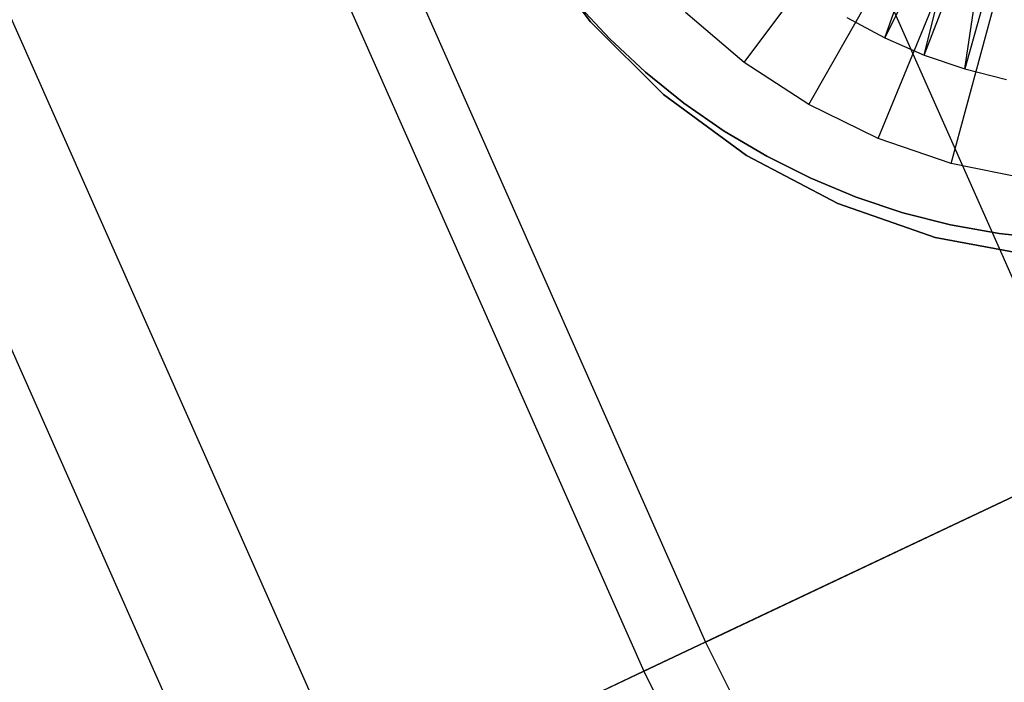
# Model space of a CAD drawing. Extents: x -390 to 397, y -401 to 400.
# Tile 107 of 192: x -350.47 to -345.26, y -164.19 to -160.68. Entities that reach past the tile are written whole.
import ezdxf

# ---------------------------------------------------------------- set-up
doc = ezdxf.new("R2010")
doc.units = 0
doc.header["$LTSCALE"] = 25.4
doc.layers.get('0').update_dxf_attribs({"linetype": 'CONTINUOUS'})

# ---------------------------------------------------------------- blocks, each defined once
blk = doc.blocks.new('FOURTY_ROUND_VII_ZWIS_STL')
at = {"color": 0}
for p, q in [((-352.3829, -145.8898, -936), (-344.7948, -163.0083, -936)), ((-352.3829, -145.8898, -936), (-344.7948, -163.0083, -936)), ((-352.3829, -145.8898, -934.5), (-344.7948, -163.0083, -934.5)), ((-352.3829, -145.8898, -934.5), (-344.7948, -163.0083, -934.5)), ((-354.4756, -146.7566, -934.1234), (-346.8425, -163.9768, -934.1234)), ((-354.4756, -146.7566, -934.1234), (-346.8425, -163.9768, -934.1234)), ((-354.8096, -146.895, -935.584), (-347.1692, -164.1314, -935.584)), ((-354.8096, -146.895, -935.584), (-347.1692, -164.1314, -935.584)), ((-356.3432, -147.5302, -933.034), (-348.6698, -164.8411, -933.034)), ((-356.3432, -147.5302, -933.034), (-348.6698, -164.8411, -933.034)), ((-356.9987, -147.8018, -934.3766), (-349.3112, -165.1445, -934.3766)), ((-356.9987, -147.8018, -934.3766), (-349.3112, -165.1445, -934.3766)), ((-346.6372, -160.9105, -893.9487), (-345.4391, -159.309, -895.9487)), ((-346.6372, -160.9105, -893.9487), (-345.4391, -159.309, -895.9487)), ((-346.2957, -161.1339, -893.9487), (-345.3078, -159.3949, -895.9487)), ((-346.2957, -161.1339, -893.9487), (-345.3078, -159.3949, -895.9487)), ((-345.9288, -161.3129, -893.9487), (-345.1667, -159.4638, -895.9487)), ((-345.9288, -161.3129, -893.9487), (-345.1667, -159.4638, -895.9487)), ((-345.5425, -161.4444, -893.9487), (-345.0181, -159.5143, -895.9487)), ((-345.5425, -161.4444, -893.9487), (-345.0181, -159.5143, -895.9487)), ((-345.8937, -160.7808, -894.3488), (-345.5478, -159.8156, -895.3644)), ((-345.8937, -160.7808, -894.3488), (-345.5478, -159.8156, -895.3644)), ((-345.8937, -160.7808, -894.3488), (-345.4341, -159.8748, -895.3644)), ((-345.8937, -160.7808, -894.3488), (-345.4341, -159.8748, -895.3644)), ((-345.6855, -160.8717, -894.3488), (-345.4341, -159.8748, -895.3644)), ((-345.6855, -160.8717, -894.3488), (-345.4341, -159.8748, -895.3644)), ((-345.6855, -160.8717, -894.3488), (-345.3163, -159.9255, -895.3644)), ((-345.6855, -160.8717, -894.3488), (-345.3163, -159.9255, -895.3644)), ((-345.4703, -160.9451, -894.3488), (-345.3163, -159.9255, -895.3644)), ((-345.4703, -160.9451, -894.3488), (-345.3163, -159.9255, -895.3644)), ((-345.1952, -159.9673, -895.3644), (-345.4703, -160.9451, -894.3488)), ((-345.1952, -159.9673, -895.3644), (-345.4703, -160.9451, -894.3488)), ((-347.776, -160.2577, -895.4487), (-347.451, -160.6958, -895.4487)), ((-347.451, -160.6958, -897.9487), (-347.776, -160.2577, -897.9487)), ((-347.451, -160.6958, -897.9487), (-347.776, -160.2577, -897.9487)), ((-347.776, -160.2577, -895.4487), (-347.451, -160.6958, -895.4487)), ((-347.5277, -160.5935, -895.43), (-347.3502, -160.7842, -895.43)), ((-347.3502, -160.7842, -899.43), (-347.5277, -160.5935, -899.43)), ((-347.5277, -160.5935, -895.43), (-347.3502, -160.7842, -895.43)), ((-347.3502, -160.7842, -899.43), (-347.5277, -160.5935, -899.43)), ((-346.6372, -160.9105, -893.9487), (-346.948, -160.6459, -893.9487)), ((-346.6372, -160.9105, -893.9487), (-346.948, -160.6459, -893.9487)), ((-346.0938, -160.673, -893.9487), (-345.8937, -160.7808, -893.9487)), ((-346.0938, -160.673, -893.9487), (-345.8937, -160.7808, -893.9487)), ((-346.0938, -160.673, -894.3488), (-345.8937, -160.7808, -894.3488)), ((-346.0938, -160.673, -894.3488), (-345.8937, -160.7808, -894.3488)), ((-347.451, -160.6958, -895.4487), (-347.0643, -161.0806, -895.4487)), ((-347.0643, -161.0806, -897.9487), (-347.451, -160.6958, -897.9487)), ((-347.451, -160.6958, -897.9487), (-347.451, -160.6958, -895.4487)), ((-347.0643, -161.0806, -897.9487), (-347.451, -160.6958, -897.9487)), ((-347.451, -160.6958, -895.4487), (-347.0643, -161.0806, -895.4487)), ((-347.451, -160.6958, -897.9487), (-347.451, -160.6958, -895.4487)), ((-345.8937, -160.7808, -893.9487), (-345.6855, -160.8717, -893.9487)), ((-345.8937, -160.7808, -893.9487), (-345.6855, -160.8717, -893.9487)), ((-345.8937, -160.7808, -893.9487), (-345.8937, -160.7808, -894.3488)), ((-345.8937, -160.7808, -894.3488), (-345.6855, -160.8717, -894.3488)), ((-345.8937, -160.7808, -893.9487), (-345.8937, -160.7808, -894.3488)), ((-345.8937, -160.7808, -894.3488), (-345.6855, -160.8717, -894.3488)), ((-347.3502, -160.7842, -895.43), (-347.1595, -160.9618, -895.43)), ((-347.1595, -160.9618, -899.43), (-347.3502, -160.7842, -899.43)), ((-347.3502, -160.7842, -895.43), (-347.1595, -160.9618, -895.43)), ((-347.3502, -160.7842, -895.43), (-347.3502, -160.7842, -899.43)), ((-347.1595, -160.9618, -899.43), (-347.3502, -160.7842, -899.43)), ((-347.3502, -160.7842, -895.43), (-347.3502, -160.7842, -899.43)), ((-345.6855, -160.8717, -893.9487), (-345.4703, -160.9451, -893.9487)), ((-345.6855, -160.8717, -893.9487), (-345.4703, -160.9451, -893.9487)), ((-345.6855, -160.8717, -893.9487), (-345.6855, -160.8717, -894.3488)), ((-345.6855, -160.8717, -894.3488), (-345.4703, -160.9451, -894.3488)), ((-345.6855, -160.8717, -893.9487), (-345.6855, -160.8717, -894.3488)), ((-345.6855, -160.8717, -894.3488), (-345.4703, -160.9451, -894.3488)), ((-346.2957, -161.1339, -893.9487), (-346.6372, -160.9105, -893.9487)), ((-346.2957, -161.1339, -893.9487), (-346.6372, -160.9105, -893.9487)), ((-347.1595, -160.9618, -895.43), (-346.9566, -161.1253, -895.43)), ((-346.9566, -161.1253, -899.43), (-347.1595, -160.9618, -899.43)), ((-347.1595, -160.9618, -895.43), (-346.9566, -161.1253, -895.43)), ((-347.1595, -160.9618, -895.43), (-347.1595, -160.9618, -899.43)), ((-346.9566, -161.1253, -899.43), (-347.1595, -160.9618, -899.43)), ((-347.1595, -160.9618, -895.43), (-347.1595, -160.9618, -899.43)), ((-345.4703, -160.9451, -893.9487), (-345.2499, -161.0005, -893.9487)), ((-345.4703, -160.9451, -893.9487), (-345.2499, -161.0005, -893.9487)), ((-345.4703, -160.9451, -893.9487), (-345.4703, -160.9451, -894.3488)), ((-345.4703, -160.9451, -894.3488), (-345.2499, -161.0005, -894.3488)), ((-345.4703, -160.9451, -893.9487), (-345.4703, -160.9451, -894.3488)), ((-345.4703, -160.9451, -894.3488), (-345.2499, -161.0005, -894.3488)), ((-347.0643, -161.0806, -895.4487), (-346.6245, -161.4035, -895.4487)), ((-346.6245, -161.4035, -897.9487), (-347.0643, -161.0806, -897.9487)), ((-347.0643, -161.0806, -897.9487), (-347.0643, -161.0806, -895.4487)), ((-346.6245, -161.4035, -897.9487), (-347.0643, -161.0806, -897.9487)), ((-347.0643, -161.0806, -895.4487), (-346.6245, -161.4035, -895.4487)), ((-347.0643, -161.0806, -897.9487), (-347.0643, -161.0806, -895.4487)), ((-346.9566, -161.1253, -895.43), (-346.7426, -161.2738, -895.43)), ((-346.7426, -161.2738, -899.43), (-346.9566, -161.1253, -899.43)), ((-346.9566, -161.1253, -895.43), (-346.7426, -161.2738, -895.43)), ((-346.9566, -161.1253, -895.43), (-346.9566, -161.1253, -899.43)), ((-346.7426, -161.2738, -899.43), (-346.9566, -161.1253, -899.43)), ((-346.9566, -161.1253, -895.43), (-346.9566, -161.1253, -899.43)), ((-345.9288, -161.3129, -893.9487), (-346.2957, -161.1339, -893.9487)), ((-345.9288, -161.3129, -893.9487), (-346.2957, -161.1339, -893.9487)), ((-346.7426, -161.2738, -895.43), (-346.5185, -161.4068, -895.43)), ((-346.5185, -161.4068, -899.43), (-346.7426, -161.2738, -899.43)), ((-346.7426, -161.2738, -895.43), (-346.5185, -161.4068, -895.43)), ((-346.7426, -161.2738, -895.43), (-346.7426, -161.2738, -899.43)), ((-346.5185, -161.4068, -899.43), (-346.7426, -161.2738, -899.43)), ((-346.7426, -161.2738, -895.43), (-346.7426, -161.2738, -899.43)), ((-345.5425, -161.4444, -893.9487), (-345.9288, -161.3129, -893.9487)), ((-345.5425, -161.4444, -893.9487), (-345.9288, -161.3129, -893.9487)), ((-346.6245, -161.4035, -895.4487), (-346.1416, -161.6572, -895.4487)), ((-346.1416, -161.6572, -897.9487), (-346.6245, -161.4035, -897.9487)), ((-346.6245, -161.4035, -897.9487), (-346.6245, -161.4035, -895.4487)), ((-346.1416, -161.6572, -897.9487), (-346.6245, -161.4035, -897.9487)), ((-346.6245, -161.4035, -895.4487), (-346.1416, -161.6572, -895.4487)), ((-346.6245, -161.4035, -897.9487), (-346.6245, -161.4035, -895.4487)), ((-346.5185, -161.4068, -895.43), (-346.2855, -161.5234, -895.43)), ((-346.2855, -161.5234, -899.43), (-346.5185, -161.4068, -899.43)), ((-346.5185, -161.4068, -895.43), (-346.2855, -161.5234, -895.43)), ((-346.5185, -161.4068, -895.43), (-346.5185, -161.4068, -899.43)), ((-346.2855, -161.5234, -899.43), (-346.5185, -161.4068, -899.43)), ((-346.5185, -161.4068, -895.43), (-346.5185, -161.4068, -899.43)), ((-345.1427, -161.5264, -893.9487), (-345.5425, -161.4444, -893.9487)), ((-345.1427, -161.5264, -893.9487), (-345.5425, -161.4444, -893.9487)), ((-346.2855, -161.5234, -895.43), (-346.0448, -161.6231, -895.43)), ((-346.0448, -161.6231, -899.43), (-346.2855, -161.5234, -899.43)), ((-346.2855, -161.5234, -895.43), (-346.0448, -161.6231, -895.43)), ((-346.2855, -161.5234, -895.43), (-346.2855, -161.5234, -899.43)), ((-346.0448, -161.6231, -899.43), (-346.2855, -161.5234, -899.43)), ((-346.2855, -161.5234, -895.43), (-346.2855, -161.5234, -899.43)), ((-346.1416, -161.6572, -895.4487), (-345.6263, -161.8361, -895.4487)), ((-345.6263, -161.8361, -897.9487), (-346.1416, -161.6572, -897.9487)), ((-346.1416, -161.6572, -897.9487), (-346.1416, -161.6572, -895.4487)), ((-345.6263, -161.8361, -897.9487), (-346.1416, -161.6572, -897.9487)), ((-346.1416, -161.6572, -895.4487), (-345.6263, -161.8361, -895.4487)), ((-346.1416, -161.6572, -897.9487), (-346.1416, -161.6572, -895.4487)), ((-346.0448, -161.6231, -895.43), (-345.7976, -161.7054, -895.43)), ((-345.7976, -161.7054, -899.43), (-346.0448, -161.6231, -899.43)), ((-346.0448, -161.6231, -895.43), (-345.7976, -161.7054, -895.43)), ((-346.0448, -161.6231, -895.43), (-346.0448, -161.6231, -899.43)), ((-345.7976, -161.7054, -899.43), (-346.0448, -161.6231, -899.43)), ((-346.0448, -161.6231, -895.43), (-346.0448, -161.6231, -899.43)), ((-345.7976, -161.7054, -895.43), (-345.5451, -161.7699, -895.43)), ((-345.5451, -161.7699, -899.43), (-345.7976, -161.7054, -899.43)), ((-345.7976, -161.7054, -895.43), (-345.5451, -161.7699, -895.43)), ((-345.7976, -161.7054, -895.43), (-345.7976, -161.7054, -899.43)), ((-345.5451, -161.7699, -899.43), (-345.7976, -161.7054, -899.43)), ((-345.7976, -161.7054, -895.43), (-345.7976, -161.7054, -899.43)), ((-345.5451, -161.7699, -895.43), (-345.2887, -161.8161, -895.43)), ((-345.2887, -161.8161, -899.43), (-345.5451, -161.7699, -899.43)), ((-345.5451, -161.7699, -895.43), (-345.2887, -161.8161, -895.43)), ((-345.5451, -161.7699, -895.43), (-345.5451, -161.7699, -899.43)), ((-345.2887, -161.8161, -899.43), (-345.5451, -161.7699, -899.43)), ((-345.5451, -161.7699, -895.43), (-345.5451, -161.7699, -899.43)), ((-345.2887, -161.8161, -895.43), (-345.0296, -161.844, -895.43)), ((-345.0296, -161.844, -899.43), (-345.2887, -161.8161, -899.43)), ((-345.2887, -161.8161, -895.43), (-345.0296, -161.844, -895.43)), ((-345.2887, -161.8161, -895.43), (-345.2887, -161.8161, -899.43)), ((-345.0296, -161.844, -899.43), (-345.2887, -161.8161, -899.43)), ((-345.2887, -161.8161, -895.43), (-345.2887, -161.8161, -899.43)), ((-345.6263, -161.8361, -895.4487), (-345.09, -161.9361, -895.4487)), ((-345.09, -161.9361, -897.9487), (-345.6263, -161.8361, -897.9487)), ((-345.6263, -161.8361, -897.9487), (-345.6263, -161.8361, -895.4487)), ((-345.09, -161.9361, -897.9487), (-345.6263, -161.8361, -897.9487)), ((-345.6263, -161.8361, -895.4487), (-345.09, -161.9361, -895.4487)), ((-345.6263, -161.8361, -897.9487), (-345.6263, -161.8361, -895.4487)), ((-344.7948, -163.0083, -936), (-347.1692, -164.1314, -935.584)), ((-344.7948, -163.0083, -936), (-347.1692, -164.1314, -935.584)), ((-346.8425, -163.9768, -934.1234), (-344.7948, -163.0083, -934.5)), ((-346.8425, -163.9768, -934.1234), (-344.7948, -163.0083, -934.5)), ((-346.8425, -163.9768, -934.1234), (-348.6698, -164.8411, -933.034)), ((-346.8425, -163.9768, -934.1234), (-348.6698, -164.8411, -933.034)), ((-346.8425, -163.9768, -934.1234), (-338.3735, -180.8017, -934.1234)), ((-346.8425, -163.9768, -934.1234), (-338.3735, -180.8017, -934.1234)), ((-347.1692, -164.1314, -935.584), (-349.3112, -165.1445, -934.3766)), ((-347.1692, -164.1314, -935.584), (-349.3112, -165.1445, -934.3766)), ((-347.1692, -164.1314, -935.584), (-338.6923, -180.9721, -935.584)), ((-347.1692, -164.1314, -935.584), (-338.6923, -180.9721, -935.584))]:
    blk.add_line(p, q, dxfattribs=at)

msp = doc.modelspace()

# ---------------------------------------------------------------- block references
at = {"color": 250}
msp.add_blockref('FOURTY_ROUND_VII_ZWIS_STL', (0, 0), dxfattribs=at)

doc.saveas('drawing.dxf')
